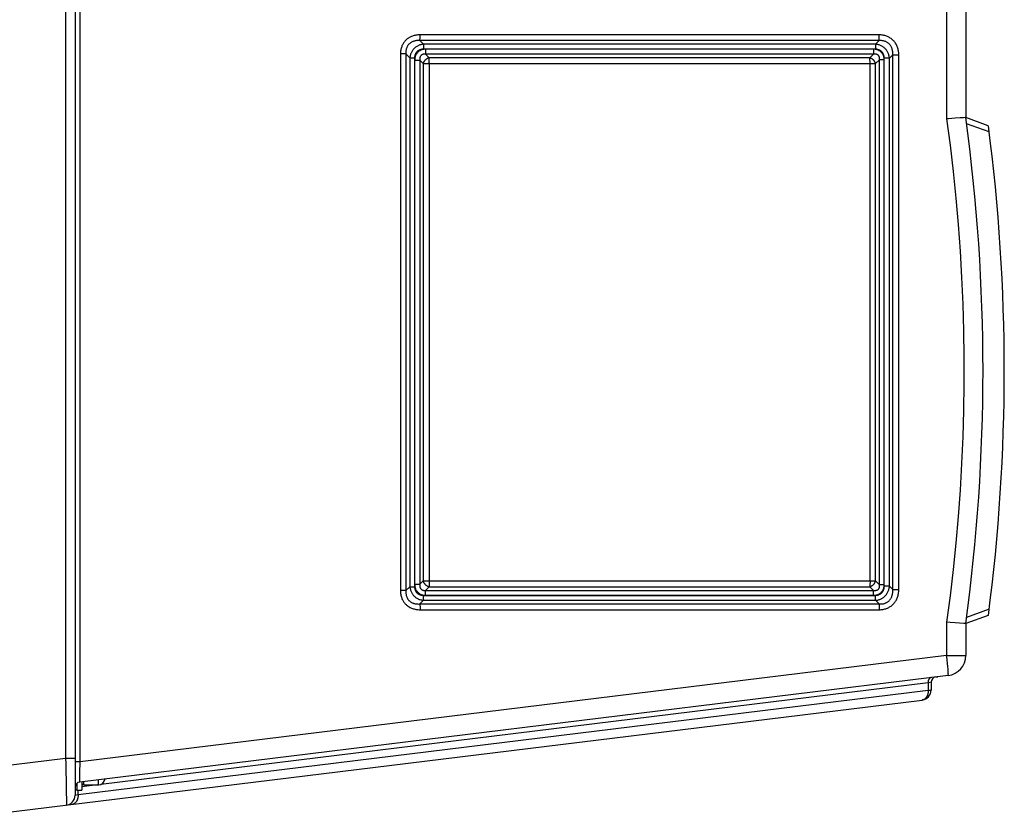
# Model space of a CAD drawing. Extents: x 0 to 594, y 0 to 420.
# Tile 3 of 105: x 280 to 309, y 45 to 69. Entities that reach past the tile are written whole.
import ezdxf

# ---------------------------------------------------------------- set-up
doc = ezdxf.new("R2010")
doc.units = 0
doc.header["$LTSCALE"] = 32.67
doc.layers.get('0').update_dxf_attribs({"linetype": 'CONTINUOUS'})
doc.layers.add('DATUM_AXIS', color=7, linetype='CONTINUOUS')

msp = doc.modelspace()

# ---------------------------------------------------------------- linework, layer by layer
at = {"color": 7, "linetype": 'CONTINUOUS'}
for p, q in [((281.451, 105.631), (281.451, 45.326)), ((308.193, 101.439), (308.193, 65.679)), ((307.674, 65.641), (307.62, 65.638)), ((307.779, 65.649), (307.674, 65.641)), ((307.877, 65.655), (307.779, 65.649)), ((308.027, 65.666), (307.877, 65.655)), ((308.121, 65.673), (308.027, 65.666)), ((308.171, 65.677), (308.121, 65.673)), ((308.183, 65.678), (308.171, 65.677)), ((308.871, 65.432), (308.193, 65.679)), ((308.871, 50.726), (308.193, 50.479)), ((307.727, 50.512), (307.62, 50.52)), ((307.877, 50.502), (307.727, 50.512)), ((308.133, 50.483), (307.877, 50.502)), ((308.171, 50.481), (308.133, 50.483)), ((308.193, 50.479), (308.193, 49.518)), ((307.666, 48.923), (281.591, 45.721)), ((307.151, 48.718), (307.151, 48.482)), ((278.941, 44.753), (306.887, 48.184))]:
    msp.add_line(p, q, dxfattribs=at)
at = {"color": 9, "linetype": 'CONTINUOUS'}
for p, q in [((281.164, 104.529), (281.164, 46.428)), ((281.603, 46.324), (281.603, 104.633)), ((307.62, 101.439), (307.62, 65.638)), ((291.807, 68.07), (291.808, 68.092)), ((291.807, 68.05), (291.807, 68.07)), ((305.594, 68.16), (291.808, 68.16)), ((291.808, 68.137), (291.808, 68.16)), ((291.808, 68.114), (291.808, 68.137)), ((291.808, 68.092), (291.808, 68.114)), ((305.592, 68.05), (305.593, 68.07)), ((305.593, 68.092), (305.594, 68.114)), ((305.593, 68.07), (305.593, 68.092)), ((305.594, 68.137), (305.594, 68.16)), ((305.594, 68.114), (305.594, 68.137)), ((305.589, 67.987), (291.804, 67.987)), ((291.915, 67.878), (291.804, 67.987)), ((291.913, 67.811), (291.912, 67.792)), ((291.912, 67.792), (291.912, 67.771)), ((291.912, 67.771), (291.912, 67.751)), ((291.912, 67.751), (291.912, 67.729)), ((305.48, 67.729), (291.912, 67.729)), ((305.483, 67.878), (291.915, 67.878)), ((305.423, 67.728), (291.968, 67.728)), ((305.48, 67.811), (305.48, 67.792)), ((305.48, 67.792), (305.48, 67.771)), ((305.48, 67.771), (305.48, 67.751)), ((305.48, 67.751), (305.48, 67.729)), ((305.589, 67.987), (305.483, 67.878)), ((291.384, 67.587), (291.219, 67.587)), ((291.219, 67.587), (291.219, 51.471)), ((291.504, 67.47), (291.384, 67.587)), ((291.384, 67.587), (291.384, 51.471)), ((291.504, 67.47), (291.645, 67.47)), ((291.504, 67.47), (291.504, 51.588)), ((291.645, 67.47), (291.645, 51.588)), ((291.969, 67.696), (291.969, 67.676)), ((291.969, 67.676), (291.969, 67.656)), ((291.969, 67.656), (291.97, 67.637)), ((291.97, 67.637), (291.97, 67.62)), ((305.427, 67.579), (291.972, 67.579)), ((292.078, 67.47), (291.972, 67.579)), ((305.315, 67.47), (292.078, 67.47)), ((292.081, 67.407), (292.081, 67.426)), ((292.082, 67.387), (292.081, 67.407)), ((305.427, 67.579), (305.315, 67.47)), ((305.318, 67.407), (305.317, 67.426)), ((305.318, 67.387), (305.318, 67.407)), ((305.423, 67.696), (305.423, 67.676)), ((305.423, 67.676), (305.423, 67.656)), ((305.423, 67.656), (305.424, 67.637)), ((305.424, 67.637), (305.424, 67.62)), ((305.604, 67.414), (305.484, 67.297)), ((305.745, 67.414), (305.604, 67.414)), ((305.604, 51.643), (305.604, 67.414)), ((305.745, 51.643), (305.745, 67.414)), ((305.903, 67.456), (305.746, 67.456)), ((305.746, 51.602), (305.746, 67.456)), ((306.001, 67.556), (305.903, 67.456)), ((305.903, 51.602), (305.903, 67.456)), ((306.001, 67.556), (306.183, 67.556)), ((306.001, 51.502), (306.001, 67.556)), ((306.183, 51.502), (306.183, 67.556)), ((291.646, 67.397), (291.803, 67.397)), ((291.646, 67.397), (291.646, 51.66)), ((291.901, 67.297), (291.803, 67.397)), ((291.803, 67.397), (291.803, 51.66)), ((291.901, 67.297), (305.484, 67.297)), ((291.901, 67.297), (291.901, 51.76)), ((292.082, 67.365), (292.082, 67.387)), ((292.083, 67.343), (292.082, 67.365)), ((292.083, 67.32), (292.083, 67.343)), ((292.083, 67.32), (292.083, 51.76)), ((305.319, 67.365), (305.318, 67.387)), ((305.319, 67.343), (305.319, 67.365)), ((305.319, 67.32), (305.319, 67.343)), ((305.319, 51.76), (305.319, 67.32)), ((305.484, 51.76), (305.484, 67.297)), ((308.896, 65.244), (308.218, 65.491)), ((291.803, 51.66), (291.901, 51.76)), ((291.901, 51.76), (305.484, 51.76)), ((292.083, 51.76), (292.083, 51.737)), ((292.083, 51.737), (292.083, 51.714)), ((305.319, 51.76), (305.319, 51.737)), ((305.319, 51.737), (305.319, 51.714)), ((305.484, 51.76), (305.604, 51.643)), ((291.384, 51.471), (291.219, 51.471)), ((291.384, 51.471), (291.504, 51.588)), ((291.504, 51.588), (291.645, 51.588)), ((291.646, 51.66), (291.803, 51.66)), ((291.972, 51.478), (292.078, 51.587)), ((291.972, 51.478), (305.427, 51.478)), ((292.078, 51.587), (305.315, 51.587)), ((292.082, 51.67), (292.081, 51.65)), ((292.083, 51.714), (292.082, 51.692)), ((292.082, 51.692), (292.082, 51.67)), ((305.315, 51.587), (305.427, 51.478)), ((305.319, 51.692), (305.318, 51.67)), ((305.318, 51.67), (305.318, 51.65)), ((305.319, 51.714), (305.319, 51.692)), ((305.745, 51.643), (305.604, 51.643)), ((305.903, 51.602), (305.746, 51.602)), ((305.903, 51.602), (306.001, 51.502)), ((306.001, 51.502), (306.183, 51.502)), ((291.804, 51.07), (291.915, 51.179)), ((291.912, 51.328), (305.48, 51.328)), ((291.912, 51.276), (291.912, 51.296)), ((291.912, 51.256), (291.912, 51.276)), ((291.913, 51.237), (291.912, 51.256)), ((291.913, 51.22), (291.913, 51.237)), ((291.915, 51.179), (305.483, 51.179)), ((291.968, 51.329), (291.969, 51.351)), ((291.968, 51.329), (305.423, 51.329)), ((291.969, 51.392), (291.969, 51.411)), ((291.969, 51.371), (291.969, 51.392)), ((291.969, 51.351), (291.969, 51.371)), ((305.423, 51.392), (305.424, 51.411)), ((305.423, 51.371), (305.423, 51.392)), ((305.423, 51.351), (305.423, 51.371)), ((305.423, 51.329), (305.423, 51.351)), ((305.48, 51.307), (305.48, 51.328)), ((305.48, 51.286), (305.48, 51.307)), ((305.48, 51.266), (305.48, 51.286)), ((305.48, 51.247), (305.48, 51.266)), ((305.483, 51.179), (305.589, 51.07)), ((291.804, 51.07), (305.589, 51.07)), ((291.806, 51.026), (291.807, 51.007)), ((291.807, 51.007), (291.807, 50.987)), ((291.807, 50.987), (291.808, 50.965)), ((291.808, 50.965), (291.808, 50.943)), ((291.808, 50.943), (291.808, 50.92)), ((291.808, 50.92), (291.808, 50.897)), ((291.808, 50.897), (305.594, 50.897)), ((305.593, 50.997), (305.593, 50.976)), ((305.593, 50.976), (305.594, 50.954)), ((305.594, 50.954), (305.594, 50.932)), ((308.896, 50.914), (308.218, 50.667)), ((307.62, 50.52), (307.62, 49.518)), ((307.62, 49.518), (281.603, 46.324)), ((307.62, 49.518), (308.193, 49.518)), ((307.626, 49.465), (307.62, 49.518)), ((307.632, 49.412), (307.626, 49.465)), ((307.638, 49.36), (307.632, 49.412)), ((307.644, 49.31), (307.638, 49.36)), ((307.649, 49.261), (307.644, 49.31)), ((307.653, 49.214), (307.649, 49.261)), ((307.657, 49.169), (307.653, 49.214)), ((307.661, 49.128), (307.657, 49.169)), ((307.063, 48.701), (282.22, 45.651)), ((307.151, 48.718), (307.063, 48.701)), ((307.063, 48.701), (307.063, 48.482)), ((281.539, 45.348), (307.063, 48.482)), ((307.063, 48.482), (307.151, 48.482)), ((281.164, 46.428), (278.941, 46.155)), ((281.451, 46.428), (281.164, 46.428)), ((281.164, 46.428), (281.168, 46.275)), ((281.168, 46.275), (281.172, 46.123)), ((281.172, 46.123), (281.175, 45.975)), ((281.603, 46.324), (281.451, 46.324)), ((281.597, 46.11), (281.6, 46.215)), ((281.6, 46.215), (281.603, 46.324)), ((281.175, 45.975), (281.179, 45.833)), ((281.179, 45.833), (281.181, 45.698)), ((281.59, 45.805), (281.591, 45.851)), ((281.591, 45.851), (281.592, 45.905)), ((281.592, 45.905), (281.593, 45.967)), ((281.593, 45.967), (281.595, 46.036)), ((281.595, 46.036), (281.597, 46.11)), ((281.181, 45.698), (281.184, 45.572)), ((281.184, 45.572), (281.186, 45.456)), ((281.59, 45.78), (281.59, 45.805)), ((281.59, 45.759), (281.59, 45.78)), ((282.118, 45.639), (281.651, 45.581)), ((281.186, 45.456), (281.187, 45.352)), ((281.187, 45.352), (281.189, 45.261)), ((281.189, 45.261), (281.189, 45.207)), ((281.451, 45.326), (281.539, 45.348)), ((281.539, 45.348), (281.539, 45.479)), ((281.189, 45.207), (281.19, 45.161)), ((281.19, 45.161), (281.19, 45.121))]:
    msp.add_line(p, q, dxfattribs=at)
for points in [[(291.808, 68.16), (291.777, 68.16), (291.746, 68.158), (291.716, 68.154), (291.686, 68.15), (291.658, 68.145), (291.631, 68.138), (291.605, 68.13), (291.579, 68.122), (291.554, 68.112), (291.531, 68.102), (291.508, 68.09), (291.486, 68.078), (291.465, 68.065), (291.444, 68.052), (291.425, 68.037), (291.406, 68.022), (291.389, 68.006), (291.372, 67.989), (291.355, 67.971), (291.34, 67.953), (291.326, 67.934), (291.312, 67.914), (291.299, 67.894), (291.287, 67.872), (291.276, 67.85), (291.266, 67.827), (291.257, 67.804), (291.248, 67.779), (291.241, 67.754), (291.234, 67.728), (291.229, 67.702), (291.225, 67.674), (291.222, 67.646), (291.22, 67.616), (291.219, 67.587)], [(291.804, 67.987), (291.804, 67.993), (291.805, 68), (291.805, 68.007), (291.805, 68.015), (291.806, 68.023), (291.806, 68.032), (291.807, 68.05)], [(305.589, 67.987), (305.59, 67.993), (305.59, 68), (305.591, 68.007), (305.591, 68.015), (305.591, 68.023), (305.592, 68.032), (305.592, 68.05)], [(306.183, 67.556), (306.182, 67.588), (306.18, 67.619), (306.177, 67.649), (306.172, 67.679), (306.167, 67.707), (306.16, 67.735), (306.152, 67.762), (306.144, 67.788), (306.134, 67.813), (306.123, 67.838), (306.111, 67.861), (306.099, 67.884), (306.085, 67.906), (306.071, 67.927), (306.056, 67.947), (306.04, 67.967), (306.023, 67.985), (306.006, 68.003), (305.988, 68.019), (305.969, 68.035), (305.949, 68.05), (305.928, 68.065), (305.907, 68.078), (305.885, 68.09), (305.862, 68.102), (305.839, 68.112), (305.815, 68.122), (305.79, 68.131), (305.764, 68.138), (305.737, 68.145), (305.71, 68.15), (305.682, 68.155), (305.653, 68.158), (305.624, 68.16), (305.594, 68.16)], [(291.804, 67.987), (291.777, 67.989), (291.752, 67.989), (291.728, 67.988), (291.705, 67.986), (291.683, 67.984), (291.662, 67.98), (291.642, 67.975), (291.622, 67.97), (291.604, 67.964), (291.587, 67.957), (291.571, 67.95), (291.555, 67.942), (291.54, 67.933), (291.526, 67.924), (291.512, 67.915), (291.5, 67.904), (291.488, 67.894), (291.476, 67.882), (291.465, 67.87), (291.455, 67.858), (291.445, 67.845), (291.436, 67.831), (291.428, 67.817), (291.42, 67.802), (291.413, 67.787), (291.407, 67.77), (291.401, 67.753), (291.396, 67.736), (291.391, 67.717), (291.388, 67.698), (291.385, 67.677), (291.383, 67.656), (291.382, 67.634), (291.382, 67.611), (291.384, 67.587)], [(291.915, 67.878), (291.893, 67.876), (291.87, 67.872), (291.848, 67.868), (291.827, 67.863), (291.806, 67.857), (291.786, 67.849), (291.766, 67.841), (291.747, 67.833), (291.728, 67.823), (291.71, 67.813), (291.693, 67.801), (291.676, 67.789), (291.66, 67.777), (291.645, 67.763), (291.63, 67.749), (291.616, 67.735), (291.603, 67.72), (291.59, 67.704), (291.578, 67.687), (291.567, 67.67), (291.557, 67.652), (291.548, 67.634), (291.539, 67.615), (291.531, 67.596), (291.524, 67.576), (291.518, 67.555), (291.513, 67.535), (291.509, 67.513), (291.506, 67.492), (291.504, 67.47)], [(291.912, 67.729), (291.894, 67.729), (291.878, 67.728), (291.861, 67.726), (291.846, 67.723), (291.831, 67.719), (291.816, 67.715), (291.803, 67.71), (291.789, 67.705), (291.777, 67.699), (291.765, 67.692), (291.753, 67.685), (291.742, 67.677), (291.732, 67.669), (291.722, 67.66), (291.713, 67.651), (291.704, 67.641), (291.696, 67.631), (291.688, 67.62), (291.681, 67.609), (291.675, 67.598), (291.669, 67.585), (291.663, 67.573), (291.659, 67.56), (291.655, 67.546), (291.651, 67.532), (291.648, 67.517), (291.646, 67.502), (291.645, 67.486), (291.645, 67.47)], [(291.968, 67.728), (291.949, 67.727), (291.931, 67.726), (291.913, 67.724), (291.895, 67.721), (291.878, 67.717), (291.861, 67.712), (291.845, 67.706), (291.83, 67.7), (291.815, 67.693), (291.801, 67.685), (291.787, 67.677), (291.774, 67.668), (291.762, 67.658), (291.75, 67.648), (291.738, 67.637), (291.727, 67.625), (291.717, 67.613), (291.707, 67.6), (291.698, 67.587), (291.69, 67.573), (291.682, 67.558), (291.675, 67.543), (291.669, 67.527), (291.663, 67.51), (291.658, 67.493), (291.654, 67.475), (291.651, 67.456), (291.648, 67.437), (291.647, 67.417), (291.646, 67.397)], [(291.915, 67.878), (291.915, 67.873), (291.915, 67.867), (291.914, 67.86), (291.914, 67.853), (291.914, 67.845), (291.913, 67.837), (291.913, 67.829), (291.913, 67.811)], [(291.968, 67.728), (291.968, 67.717), (291.969, 67.696)], [(305.745, 67.414), (305.744, 67.433), (305.743, 67.452), (305.741, 67.469), (305.738, 67.487), (305.734, 67.503), (305.729, 67.52), (305.724, 67.535), (305.718, 67.55), (305.711, 67.564), (305.703, 67.578), (305.695, 67.591), (305.687, 67.604), (305.677, 67.616), (305.667, 67.628), (305.657, 67.639), (305.646, 67.649), (305.634, 67.659), (305.622, 67.668), (305.609, 67.677), (305.595, 67.685), (305.581, 67.693), (305.566, 67.7), (305.55, 67.706), (305.534, 67.712), (305.517, 67.716), (305.5, 67.72), (305.481, 67.724), (305.462, 67.726), (305.443, 67.727), (305.423, 67.728)], [(305.423, 67.728), (305.423, 67.717), (305.423, 67.696)], [(305.483, 67.878), (305.483, 67.873), (305.483, 67.867), (305.482, 67.86), (305.482, 67.853), (305.482, 67.845), (305.481, 67.837), (305.481, 67.829), (305.48, 67.811)], [(305.746, 67.456), (305.746, 67.473), (305.745, 67.49), (305.742, 67.506), (305.74, 67.522), (305.736, 67.537), (305.732, 67.552), (305.727, 67.566), (305.721, 67.58), (305.715, 67.593), (305.708, 67.605), (305.7, 67.617), (305.692, 67.628), (305.684, 67.639), (305.675, 67.649), (305.665, 67.659), (305.655, 67.668), (305.645, 67.676), (305.634, 67.684), (305.622, 67.692), (305.61, 67.699), (305.598, 67.705), (305.584, 67.71), (305.571, 67.715), (305.557, 67.719), (305.542, 67.723), (305.527, 67.726), (305.512, 67.728), (305.496, 67.729), (305.48, 67.729)], [(305.903, 67.456), (305.901, 67.479), (305.897, 67.501), (305.893, 67.524), (305.887, 67.546), (305.881, 67.567), (305.874, 67.588), (305.866, 67.608), (305.857, 67.628), (305.847, 67.647), (305.836, 67.666), (305.824, 67.684), (305.812, 67.701), (305.799, 67.717), (305.785, 67.733), (305.771, 67.749), (305.756, 67.763), (305.74, 67.777), (305.723, 67.79), (305.706, 67.802), (305.689, 67.813), (305.67, 67.824), (305.651, 67.834), (305.632, 67.842), (305.612, 67.85), (305.592, 67.858), (305.571, 67.864), (305.55, 67.869), (305.528, 67.873), (305.506, 67.876), (305.483, 67.878)], [(306.001, 67.556), (306.002, 67.582), (306.002, 67.607), (306.001, 67.631), (306, 67.655), (305.997, 67.677), (305.993, 67.698), (305.988, 67.719), (305.983, 67.738), (305.976, 67.757), (305.97, 67.775), (305.962, 67.792), (305.954, 67.808), (305.945, 67.824), (305.935, 67.838), (305.925, 67.852), (305.915, 67.866), (305.903, 67.878), (305.892, 67.89), (305.879, 67.902), (305.866, 67.912), (305.853, 67.922), (305.838, 67.932), (305.824, 67.94), (305.808, 67.949), (305.792, 67.956), (305.775, 67.963), (305.758, 67.969), (305.74, 67.974), (305.721, 67.979), (305.701, 67.983), (305.68, 67.985), (305.659, 67.987), (305.637, 67.988), (305.613, 67.988), (305.589, 67.987)], [(291.972, 67.579), (291.959, 67.58), (291.947, 67.581), (291.935, 67.581), (291.924, 67.58), (291.914, 67.579), (291.904, 67.577), (291.895, 67.575), (291.886, 67.572), (291.878, 67.569), (291.871, 67.566), (291.864, 67.562), (291.857, 67.558), (291.851, 67.553), (291.845, 67.548), (291.839, 67.543), (291.834, 67.537), (291.829, 67.531), (291.824, 67.524), (291.82, 67.517), (291.816, 67.51), (291.812, 67.501), (291.809, 67.493), (291.806, 67.484), (291.804, 67.474), (291.802, 67.463), (291.801, 67.451), (291.8, 67.439), (291.8, 67.426), (291.801, 67.412), (291.803, 67.397)], [(292.078, 67.47), (292.068, 67.468), (292.057, 67.464), (292.047, 67.461), (292.037, 67.456), (292.027, 67.451), (292.017, 67.446), (292.007, 67.44), (291.997, 67.433), (291.988, 67.427), (291.979, 67.419), (291.97, 67.411), (291.962, 67.403), (291.954, 67.395), (291.947, 67.386), (291.939, 67.377), (291.933, 67.368), (291.927, 67.358), (291.921, 67.348), (291.916, 67.338), (291.911, 67.328), (291.907, 67.318), (291.904, 67.307), (291.901, 67.297)], [(291.97, 67.62), (291.97, 67.612), (291.971, 67.604), (291.971, 67.597), (291.972, 67.591), (291.972, 67.585), (291.972, 67.579)], [(292.081, 67.426), (292.08, 67.434), (292.08, 67.443), (292.08, 67.45), (292.079, 67.457), (292.079, 67.464), (292.078, 67.47)], [(305.484, 67.297), (305.481, 67.308), (305.477, 67.318), (305.473, 67.329), (305.468, 67.339), (305.463, 67.349), (305.458, 67.359), (305.451, 67.369), (305.445, 67.379), (305.438, 67.388), (305.43, 67.397), (305.422, 67.406), (305.413, 67.414), (305.405, 67.422), (305.396, 67.429), (305.386, 67.436), (305.376, 67.443), (305.367, 67.449), (305.356, 67.454), (305.346, 67.459), (305.336, 67.463), (305.325, 67.467), (305.315, 67.47)], [(305.317, 67.426), (305.317, 67.434), (305.317, 67.443), (305.316, 67.45), (305.316, 67.457), (305.315, 67.464), (305.315, 67.47)], [(305.424, 67.62), (305.425, 67.612), (305.425, 67.604), (305.425, 67.597), (305.426, 67.591), (305.426, 67.585), (305.427, 67.579)], [(305.604, 67.414), (305.605, 67.428), (305.606, 67.44), (305.606, 67.452), (305.605, 67.463), (305.604, 67.473), (305.602, 67.482), (305.6, 67.491), (305.598, 67.499), (305.595, 67.507), (305.591, 67.514), (305.588, 67.521), (305.584, 67.528), (305.579, 67.534), (305.574, 67.539), (305.569, 67.545), (305.564, 67.55), (305.558, 67.555), (305.552, 67.559), (305.545, 67.563), (305.538, 67.567), (305.53, 67.57), (305.522, 67.574), (305.513, 67.576), (305.503, 67.578), (305.492, 67.58), (305.481, 67.581), (305.469, 67.582), (305.456, 67.582), (305.442, 67.581), (305.427, 67.579)], [(307.62, 65.638), (307.723, 64.846), (307.815, 64.053), (307.895, 63.259), (307.964, 62.464), (308.022, 61.668), (308.068, 60.871), (308.102, 60.074), (308.125, 59.276), (308.137, 58.478), (308.137, 57.68), (308.125, 56.881), (308.102, 56.084), (308.068, 55.286), (308.022, 54.489), (307.964, 53.693), (307.895, 52.898), (307.815, 52.104), (307.723, 51.311), (307.62, 50.52)], [(291.901, 51.76), (291.904, 51.75), (291.907, 51.74), (291.911, 51.729), (291.916, 51.719), (291.921, 51.709), (291.927, 51.699), (291.933, 51.69), (291.939, 51.68), (291.947, 51.671), (291.954, 51.662), (291.962, 51.654), (291.97, 51.646), (291.979, 51.638), (291.988, 51.631), (291.997, 51.624), (292.007, 51.617), (292.017, 51.612), (292.027, 51.606), (292.037, 51.601), (292.047, 51.597), (292.057, 51.593), (292.068, 51.59), (292.078, 51.587)], [(305.315, 51.587), (305.325, 51.59), (305.336, 51.594), (305.346, 51.598), (305.356, 51.603), (305.367, 51.609), (305.376, 51.615), (305.386, 51.621), (305.396, 51.628), (305.405, 51.635), (305.413, 51.643), (305.422, 51.652), (305.43, 51.66), (305.438, 51.669), (305.445, 51.678), (305.451, 51.688), (305.458, 51.698), (305.463, 51.708), (305.468, 51.718), (305.473, 51.729), (305.477, 51.739), (305.481, 51.75), (305.484, 51.76)], [(291.219, 51.471), (291.22, 51.441), (291.222, 51.412), (291.225, 51.383), (291.229, 51.356), (291.234, 51.329), (291.241, 51.303), (291.248, 51.278), (291.257, 51.253), (291.266, 51.23), (291.276, 51.207), (291.287, 51.185), (291.299, 51.164), (291.312, 51.143), (291.326, 51.123), (291.34, 51.104), (291.355, 51.086), (291.372, 51.068), (291.389, 51.052), (291.406, 51.036), (291.425, 51.02), (291.444, 51.006), (291.465, 50.992), (291.486, 50.979), (291.508, 50.967), (291.531, 50.956), (291.554, 50.945), (291.579, 50.936), (291.605, 50.927), (291.631, 50.919), (291.658, 50.913), (291.686, 50.907), (291.716, 50.903), (291.746, 50.9), (291.777, 50.898), (291.808, 50.897)], [(291.384, 51.471), (291.382, 51.447), (291.382, 51.423), (291.383, 51.401), (291.385, 51.38), (291.388, 51.36), (291.391, 51.34), (291.396, 51.322), (291.401, 51.304), (291.407, 51.287), (291.413, 51.271), (291.42, 51.255), (291.428, 51.24), (291.436, 51.226), (291.445, 51.212), (291.455, 51.199), (291.465, 51.187), (291.476, 51.175), (291.488, 51.164), (291.5, 51.153), (291.512, 51.143), (291.526, 51.133), (291.54, 51.124), (291.555, 51.115), (291.571, 51.107), (291.587, 51.1), (291.604, 51.093), (291.622, 51.087), (291.642, 51.082), (291.662, 51.077), (291.683, 51.074), (291.705, 51.071), (291.728, 51.069), (291.752, 51.068), (291.777, 51.069), (291.804, 51.07)], [(291.504, 51.588), (291.506, 51.566), (291.509, 51.544), (291.513, 51.523), (291.518, 51.502), (291.524, 51.481), (291.531, 51.462), (291.539, 51.442), (291.548, 51.423), (291.557, 51.405), (291.567, 51.387), (291.578, 51.37), (291.59, 51.354), (291.603, 51.338), (291.616, 51.322), (291.63, 51.308), (291.645, 51.294), (291.66, 51.281), (291.676, 51.268), (291.693, 51.256), (291.71, 51.245), (291.728, 51.234), (291.747, 51.225), (291.766, 51.216), (291.786, 51.208), (291.806, 51.201), (291.827, 51.195), (291.848, 51.189), (291.87, 51.185), (291.893, 51.181), (291.915, 51.179)], [(291.645, 51.588), (291.645, 51.571), (291.646, 51.556), (291.648, 51.54), (291.651, 51.526), (291.655, 51.511), (291.659, 51.498), (291.663, 51.484), (291.669, 51.472), (291.675, 51.46), (291.681, 51.448), (291.688, 51.437), (291.696, 51.426), (291.704, 51.416), (291.713, 51.406), (291.722, 51.397), (291.732, 51.388), (291.742, 51.38), (291.753, 51.373), (291.765, 51.365), (291.777, 51.359), (291.789, 51.353), (291.803, 51.347), (291.816, 51.342), (291.831, 51.338), (291.846, 51.335), (291.861, 51.332), (291.878, 51.33), (291.894, 51.328), (291.912, 51.328)], [(291.646, 51.66), (291.647, 51.64), (291.648, 51.62), (291.651, 51.601), (291.654, 51.582), (291.658, 51.565), (291.663, 51.547), (291.669, 51.531), (291.675, 51.515), (291.682, 51.499), (291.69, 51.484), (291.698, 51.47), (291.707, 51.457), (291.717, 51.444), (291.727, 51.432), (291.738, 51.42), (291.75, 51.409), (291.762, 51.399), (291.774, 51.389), (291.787, 51.38), (291.801, 51.372), (291.815, 51.364), (291.83, 51.357), (291.845, 51.351), (291.861, 51.346), (291.878, 51.341), (291.895, 51.337), (291.913, 51.334), (291.931, 51.331), (291.949, 51.33), (291.968, 51.329)], [(291.803, 51.66), (291.801, 51.645), (291.8, 51.631), (291.8, 51.618), (291.801, 51.606), (291.802, 51.594), (291.804, 51.584), (291.806, 51.574), (291.809, 51.564), (291.812, 51.556), (291.816, 51.548), (291.82, 51.54), (291.824, 51.533), (291.829, 51.527), (291.834, 51.52), (291.839, 51.515), (291.845, 51.509), (291.851, 51.504), (291.857, 51.5), (291.864, 51.495), (291.871, 51.492), (291.878, 51.488), (291.886, 51.485), (291.895, 51.482), (291.904, 51.48), (291.914, 51.478), (291.924, 51.477), (291.935, 51.476), (291.947, 51.476), (291.959, 51.477), (291.972, 51.478)], [(291.969, 51.411), (291.97, 51.429), (291.97, 51.437), (291.97, 51.445), (291.971, 51.453), (291.971, 51.46), (291.972, 51.467), (291.972, 51.473), (291.972, 51.478)], [(292.081, 51.65), (292.081, 51.632), (292.08, 51.623), (292.08, 51.615), (292.08, 51.607), (292.079, 51.6), (292.079, 51.593), (292.078, 51.587)], [(305.318, 51.65), (305.317, 51.632), (305.317, 51.623), (305.317, 51.615), (305.316, 51.607), (305.316, 51.6), (305.315, 51.593), (305.315, 51.587)], [(305.423, 51.329), (305.443, 51.33), (305.462, 51.331), (305.481, 51.334), (305.5, 51.337), (305.517, 51.341), (305.534, 51.346), (305.55, 51.351), (305.566, 51.357), (305.581, 51.364), (305.595, 51.372), (305.609, 51.38), (305.622, 51.389), (305.634, 51.398), (305.646, 51.408), (305.657, 51.418), (305.667, 51.43), (305.677, 51.441), (305.687, 51.453), (305.695, 51.466), (305.703, 51.479), (305.711, 51.493), (305.718, 51.507), (305.724, 51.522), (305.729, 51.538), (305.734, 51.554), (305.738, 51.571), (305.741, 51.588), (305.743, 51.606), (305.744, 51.624), (305.745, 51.643)], [(305.424, 51.411), (305.424, 51.429), (305.424, 51.437), (305.425, 51.445), (305.425, 51.453), (305.425, 51.46), (305.426, 51.467), (305.426, 51.473), (305.427, 51.478)], [(305.427, 51.478), (305.442, 51.476), (305.456, 51.475), (305.469, 51.475), (305.481, 51.476), (305.492, 51.477), (305.503, 51.479), (305.513, 51.481), (305.522, 51.484), (305.53, 51.487), (305.538, 51.49), (305.545, 51.494), (305.552, 51.498), (305.558, 51.503), (305.564, 51.507), (305.569, 51.512), (305.574, 51.518), (305.579, 51.524), (305.584, 51.53), (305.588, 51.536), (305.591, 51.543), (305.595, 51.55), (305.598, 51.558), (305.6, 51.566), (305.602, 51.575), (305.604, 51.585), (305.605, 51.595), (305.606, 51.606), (305.606, 51.617), (305.605, 51.63), (305.604, 51.643)], [(305.48, 51.328), (305.496, 51.328), (305.512, 51.33), (305.527, 51.332), (305.542, 51.334), (305.557, 51.338), (305.571, 51.342), (305.584, 51.347), (305.598, 51.353), (305.61, 51.359), (305.622, 51.366), (305.634, 51.373), (305.645, 51.381), (305.655, 51.389), (305.665, 51.398), (305.675, 51.408), (305.684, 51.418), (305.692, 51.429), (305.7, 51.44), (305.708, 51.452), (305.715, 51.465), (305.721, 51.478), (305.727, 51.491), (305.732, 51.505), (305.736, 51.52), (305.74, 51.535), (305.742, 51.551), (305.745, 51.567), (305.746, 51.584), (305.746, 51.602)], [(305.483, 51.179), (305.506, 51.181), (305.528, 51.184), (305.55, 51.188), (305.571, 51.194), (305.592, 51.2), (305.612, 51.207), (305.632, 51.215), (305.651, 51.224), (305.67, 51.233), (305.689, 51.244), (305.706, 51.255), (305.723, 51.268), (305.74, 51.281), (305.756, 51.294), (305.771, 51.309), (305.785, 51.324), (305.799, 51.34), (305.812, 51.356), (305.824, 51.374), (305.836, 51.392), (305.847, 51.41), (305.857, 51.429), (305.866, 51.449), (305.874, 51.469), (305.881, 51.49), (305.887, 51.512), (305.893, 51.534), (305.897, 51.556), (305.901, 51.579), (305.903, 51.602)], [(305.589, 51.07), (305.613, 51.069), (305.637, 51.069), (305.659, 51.07), (305.68, 51.072), (305.701, 51.075), (305.721, 51.078), (305.74, 51.083), (305.758, 51.088), (305.775, 51.094), (305.792, 51.101), (305.808, 51.109), (305.824, 51.117), (305.838, 51.126), (305.853, 51.135), (305.866, 51.145), (305.879, 51.156), (305.892, 51.167), (305.903, 51.179), (305.915, 51.192), (305.925, 51.205), (305.935, 51.219), (305.945, 51.234), (305.954, 51.249), (305.962, 51.265), (305.97, 51.282), (305.976, 51.3), (305.983, 51.319), (305.988, 51.338), (305.993, 51.359), (305.997, 51.38), (306, 51.403), (306.001, 51.426), (306.002, 51.45), (306.002, 51.475), (306.001, 51.502)], [(305.594, 50.897), (305.624, 50.898), (305.653, 50.9), (305.682, 50.903), (305.71, 50.907), (305.737, 50.913), (305.764, 50.919), (305.79, 50.927), (305.815, 50.935), (305.839, 50.945), (305.862, 50.955), (305.885, 50.967), (305.907, 50.979), (305.928, 50.993), (305.949, 51.007), (305.969, 51.022), (305.988, 51.038), (306.006, 51.055), (306.023, 51.072), (306.04, 51.091), (306.056, 51.11), (306.071, 51.13), (306.085, 51.151), (306.099, 51.173), (306.111, 51.196), (306.123, 51.219), (306.134, 51.244), (306.144, 51.269), (306.152, 51.295), (306.16, 51.322), (306.167, 51.35), (306.172, 51.379), (306.177, 51.408), (306.18, 51.439), (306.182, 51.47), (306.183, 51.502)], [(291.912, 51.296), (291.912, 51.317), (291.912, 51.328)], [(291.915, 51.179), (291.915, 51.185), (291.915, 51.191), (291.914, 51.197), (291.914, 51.204), (291.914, 51.212), (291.913, 51.22)], [(305.481, 51.22), (305.481, 51.237), (305.48, 51.247)], [(305.483, 51.179), (305.483, 51.185), (305.483, 51.191), (305.482, 51.197), (305.482, 51.204), (305.482, 51.212), (305.481, 51.22)], [(291.804, 51.07), (291.804, 51.064), (291.805, 51.057), (291.805, 51.05), (291.805, 51.043), (291.806, 51.034), (291.806, 51.026)], [(305.589, 51.07), (305.59, 51.064), (305.59, 51.057), (305.591, 51.05), (305.591, 51.043), (305.591, 51.034), (305.592, 51.026)], [(305.592, 51.026), (305.592, 51.007), (305.593, 50.997)], [(305.594, 50.932), (305.594, 50.909), (305.594, 50.897)], [(307.666, 48.923), (307.667, 48.924), (307.668, 48.925), (307.669, 48.929), (307.669, 48.933), (307.67, 48.938), (307.67, 48.945), (307.67, 48.953), (307.671, 48.962), (307.67, 48.972), (307.67, 48.983), (307.67, 48.995), (307.669, 49.008), (307.668, 49.022), (307.668, 49.038), (307.667, 49.054), (307.665, 49.071), (307.664, 49.089), (307.661, 49.128)], [(307.157, 48.86), (307.15, 48.859), (307.143, 48.857), (307.136, 48.855), (307.13, 48.852), (307.123, 48.849), (307.117, 48.844), (307.111, 48.84), (307.106, 48.835), (307.1, 48.829), (307.095, 48.823), (307.09, 48.816), (307.086, 48.809), (307.082, 48.802), (307.078, 48.794), (307.075, 48.786), (307.072, 48.777), (307.069, 48.768), (307.067, 48.759), (307.065, 48.75), (307.064, 48.74), (307.063, 48.731), (307.063, 48.721), (307.062, 48.711), (307.063, 48.701)], [(307.063, 48.482), (307.064, 48.466), (307.064, 48.45), (307.063, 48.435), (307.062, 48.419), (307.06, 48.404), (307.058, 48.388), (307.055, 48.374), (307.052, 48.359), (307.048, 48.345), (307.043, 48.331), (307.038, 48.317), (307.032, 48.304), (307.026, 48.292), (307.019, 48.28), (307.012, 48.269), (307.005, 48.258), (306.997, 48.248), (306.988, 48.238), (306.98, 48.229), (306.97, 48.221), (306.961, 48.214), (306.951, 48.207), (306.941, 48.201), (306.931, 48.196), (306.92, 48.192), (306.909, 48.189), (306.898, 48.186), (306.887, 48.184)], [(281.591, 45.721), (281.591, 45.722), (281.591, 45.724), (281.59, 45.727), (281.59, 45.731), (281.59, 45.736), (281.59, 45.743), (281.59, 45.75), (281.59, 45.759)], [(281.539, 45.348), (281.539, 45.332), (281.539, 45.316), (281.539, 45.301), (281.538, 45.285), (281.536, 45.27), (281.534, 45.254), (281.531, 45.24), (281.527, 45.225), (281.523, 45.211), (281.519, 45.197), (281.514, 45.183), (281.508, 45.17), (281.502, 45.158), (281.495, 45.146), (281.488, 45.135), (281.481, 45.124), (281.473, 45.114), (281.464, 45.104), (281.455, 45.095), (281.446, 45.087), (281.437, 45.08), (281.427, 45.073), (281.417, 45.067), (281.406, 45.062), (281.396, 45.058), (281.385, 45.055), (281.374, 45.052), (281.363, 45.05)], [(281.19, 45.121), (281.19, 45.088), (281.189, 45.074), (281.189, 45.062), (281.189, 45.052), (281.189, 45.044), (281.189, 45.037), (281.188, 45.032), (281.188, 45.03), (281.187, 45.029)]]:
    msp.add_lwpolyline(points, dxfattribs=at)
at = {"color": 7, "linetype": 'CONTINUOUS'}
for points in [[(308.193, 65.679), (308.192, 65.679), (308.19, 65.678), (308.187, 65.678), (308.183, 65.678)], [(308.193, 50.479), (308.192, 50.479), (308.19, 50.479), (308.187, 50.479), (308.183, 50.48), (308.171, 50.481)]]:
    msp.add_lwpolyline(points, dxfattribs=at)
for centre, radius, start, end in [((252.711, 58.079), 56, 352.2001, 7.7999), ((252.711, 58.079), 56.64, 352.5409, 7.4591), ((307.593, 49.518), 0.6, 277, 360), ((307.311, 48.718), 0.16, 97, 180), ((306.851, 48.482), 0.3, 277, 360), ((281.611, 45.562), 0.16, 97, 180), ((281.151, 45.326), 0.3, 277, 360)]:
    msp.add_arc(centre, radius, start, end, dxfattribs=at)
at = {"layer": 'DATUM_AXIS', "color": 7, "linetype": 'CONTINUOUS'}
for p, q in [((307.306, 48.879), (307.351, 48.879)), ((307.351, 48.884), (307.351, 48.879)), ((281.451, 45.564), (281.451, 45.539)), ((281.651, 45.729), (281.651, 45.479)), ((281.711, 45.639), (282.151, 45.639)), ((281.511, 45.479), (281.651, 45.479))]:
    msp.add_line(p, q, dxfattribs=at)
at = {"layer": 'DATUM_AXIS', "color": 9, "linetype": 'CONTINUOUS'}
for p, q in [((281.511, 45.479), (281.511, 45.687)), ((281.711, 45.639), (281.711, 45.736)), ((282.151, 45.639), (282.151, 45.79))]:
    msp.add_line(p, q, dxfattribs=at)
at = {"layer": 'DATUM_AXIS', "color": 7, "linetype": 'CONTINUOUS'}
for centre, radius, start, end in [((281.511, 45.539), 0.06, 180, 270), ((281.711, 45.699), 0.06, 180, 270), ((282.151, 45.839), 0.2, 270, 353.006)]:
    msp.add_arc(centre, radius, start, end, dxfattribs=at)

doc.saveas('drawing.dxf')
